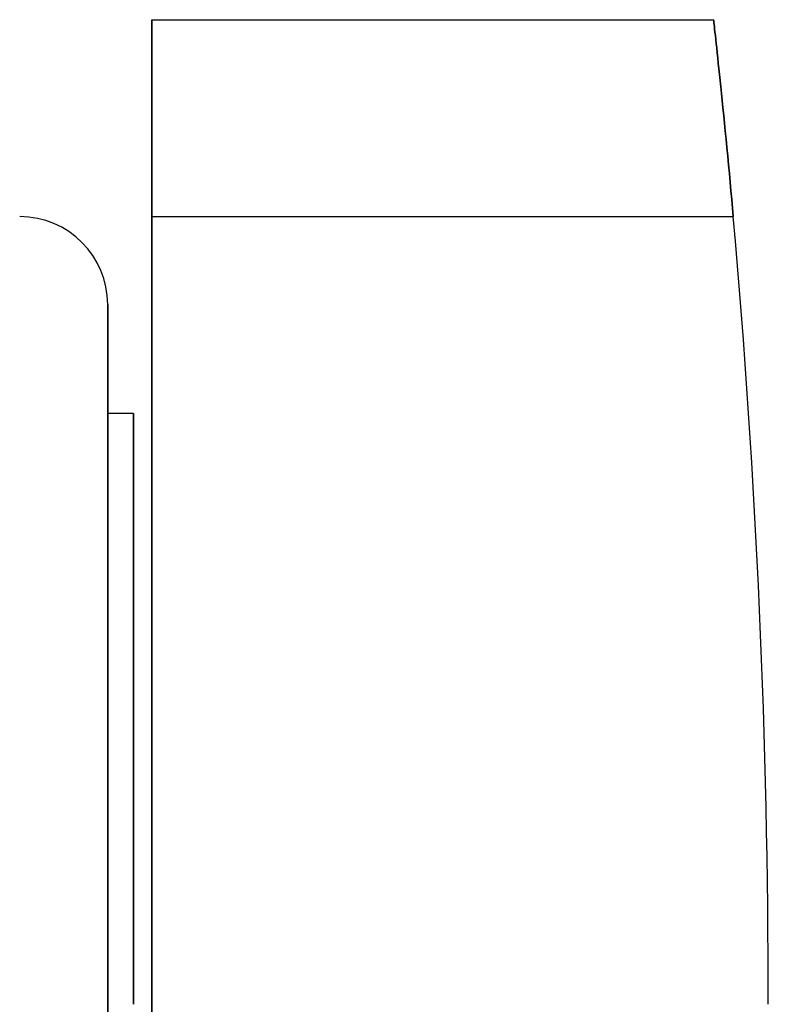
# Model space of a CAD drawing. Header units: millimetres. Extents: x -86 to 92, y -242 to 242.
# Tile 44 of 81: x 51 to 92, y 0 to 54. Entities that reach past the tile are written whole.
import ezdxf

# ---------------------------------------------------------------- set-up
doc = ezdxf.new("R2010")
doc.units = ezdxf.units.MM
doc.layers.add('MAIN-1', color=7, linetype='Continuous')

msp = doc.modelspace()

# ---------------------------------------------------------------- linework, layer by layer
at = {"layer": 'MAIN-1'}
for p, q in [((89.019, 53.69), (89.018, 53.7)), ((89.018, 53.7), (89.019, 53.69)), ((58.4, 53.7), (89.018, 53.7)), ((58.4, 53.7), (58.4, 53.7)), ((58.4, 53.7), (89.018, 53.7)), ((58.4, 53.7), (58.4, 42.96)), ((58.4, 42.96), (58.4, 53.7)), ((89.018, 53.7), (89.018, 53.7)), ((89.023, 53.659), (89.019, 53.69)), ((89.019, 53.69), (89.023, 53.659)), ((89.028, 53.606), (89.023, 53.659)), ((89.023, 53.659), (89.028, 53.606)), ((89.037, 53.532), (89.028, 53.606)), ((89.028, 53.606), (89.037, 53.532)), ((89.047, 53.436), (89.037, 53.532)), ((89.037, 53.532), (89.047, 53.436)), ((89.06, 53.317), (89.047, 53.436)), ((89.047, 53.436), (89.06, 53.317)), ((89.076, 53.177), (89.06, 53.317)), ((89.06, 53.317), (89.076, 53.177)), ((89.094, 53.015), (89.076, 53.177)), ((89.076, 53.177), (89.094, 53.015)), ((89.114, 52.831), (89.094, 53.015)), ((89.094, 53.015), (89.114, 52.831)), ((89.136, 52.627), (89.114, 52.831)), ((89.114, 52.831), (89.136, 52.627)), ((89.161, 52.404), (89.136, 52.627)), ((89.136, 52.627), (89.161, 52.404)), ((89.187, 52.161), (89.161, 52.404)), ((89.161, 52.404), (89.187, 52.161)), ((89.215, 51.901), (89.187, 52.161)), ((89.187, 52.161), (89.215, 51.901)), ((89.245, 51.624), (89.215, 51.901)), ((89.215, 51.901), (89.245, 51.624)), ((89.276, 51.332), (89.245, 51.624)), ((89.245, 51.624), (89.276, 51.332)), ((89.308, 51.027), (89.276, 51.332)), ((89.276, 51.332), (89.308, 51.027)), ((89.342, 50.71), (89.308, 51.027)), ((89.308, 51.027), (89.342, 50.71)), ((89.376, 50.381), (89.342, 50.71)), ((89.342, 50.71), (89.376, 50.381)), ((89.412, 50.035), (89.376, 50.381)), ((89.376, 50.381), (89.412, 50.035)), ((89.45, 49.671), (89.412, 50.035)), ((89.412, 50.035), (89.45, 49.671)), ((89.489, 49.291), (89.45, 49.671)), ((89.45, 49.671), (89.489, 49.291)), ((89.529, 48.894), (89.489, 49.291)), ((89.489, 49.291), (89.529, 48.894)), ((89.571, 48.483), (89.529, 48.894)), ((89.529, 48.894), (89.571, 48.483)), ((89.613, 48.059), (89.571, 48.483)), ((89.571, 48.483), (89.613, 48.059)), ((89.656, 47.623), (89.613, 48.059)), ((89.613, 48.059), (89.656, 47.623)), ((89.7, 47.177), (89.656, 47.623)), ((89.656, 47.623), (89.7, 47.177)), ((89.744, 46.722), (89.7, 47.177)), ((89.7, 47.177), (89.744, 46.722)), ((89.789, 46.259), (89.744, 46.722)), ((89.744, 46.722), (89.789, 46.259)), ((89.834, 45.791), (89.789, 46.259)), ((89.789, 46.259), (89.834, 45.791)), ((89.878, 45.318), (89.834, 45.791)), ((89.834, 45.791), (89.878, 45.318)), ((89.922, 44.844), (89.878, 45.318)), ((89.878, 45.318), (89.922, 44.844)), ((89.966, 44.369), (89.922, 44.844)), ((89.922, 44.844), (89.966, 44.369)), ((90.01, 43.895), (89.966, 44.369)), ((89.966, 44.369), (90.01, 43.895)), ((90.052, 43.425), (90.01, 43.895)), ((90.01, 43.895), (90.052, 43.425)), ((90.094, 42.96), (90.052, 43.425)), ((90.052, 43.425), (90.094, 42.96)), ((58.4, 42.96), (58.4, -42.96)), ((58.4, 42.96), (90.094, 42.96)), ((58.4, -42.96), (58.4, 42.96)), ((58.4, 42.96), (90.094, 42.96)), ((56, -38.16), (56, 38.16)), ((56, 38.16), (56, -38.16)), ((56, 32.22), (56, 0)), ((57.4, 32.22), (56, 32.22)), ((57.4, 0), (57.4, 32.22)), ((57.4, 32.22), (57.4, 0))]:
    msp.add_line(p, q, dxfattribs=at)
for centre, radius, end in [((-393, 0), 485, 5.08179), ((-393, 0), 485, 5.08179), ((51.2, 38.16), 4.8, 90)]:
    msp.add_arc(centre, radius, 0, end, dxfattribs=at)

doc.saveas('drawing.dxf')
